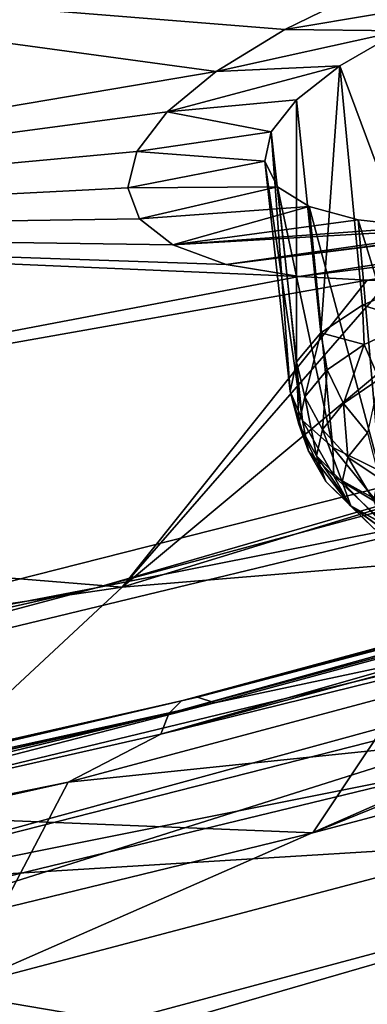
# Model space of a CAD drawing. Header units: metres. Extents: x -106 to 264, y -111 to 81.
# Tile 184 of 256: x 235.56 to 236.73, y -1.52 to 1.81. Entities that reach past the tile are written whole.
import ezdxf

# ---------------------------------------------------------------- set-up
doc = ezdxf.new("R2010")
doc.units = ezdxf.units.M
doc.layers.add('solid_20422013', color=7, linetype='CONTINUOUS')

msp = doc.modelspace()

# ---------------------------------------------------------------- linework, layer by layer
at = {"layer": 'solid_20422013'}
for points in [[(237.044312, 6.22968, 241.360779), (233.634811, 5.211709, 244.190308), (238.433853, 0.649282, 248.289505)], [(233.634811, 5.211709, 244.190308), (234.271851, -0.407406, 251.224564), (238.433853, 0.649282, 248.289505)], [(236.218033, 1.630579, 204.73526), (233.022232, 1.089384, 204.34166), (233.359207, 2.020708, 201.754776)], [(236.449921, 1.772328, 204.457993), (236.218033, 1.630579, 204.73526), (233.359207, 2.020708, 201.754776)], [(236.737228, 1.91221, 204.228073), (236.449921, 1.772328, 204.457993), (233.359207, 2.020708, 201.754776)], [(237.095428, 1.88179, 204.575256), (236.449921, 1.772328, 204.457993), (236.737228, 1.91221, 204.228073)], [(237.095428, 1.88179, 204.575256), (236.840256, 1.767705, 204.746536), (236.449921, 1.772328, 204.457993)], [(236.840256, 1.767705, 204.746536), (236.218033, 1.630579, 204.73526), (236.449921, 1.772328, 204.457993)], [(236.840256, 1.767705, 204.746536), (236.6353, 1.649871, 204.966614), (236.218033, 1.630579, 204.73526)], [(236.904999, 0.924924, 204.503784), (236.6353, 1.649871, 204.966614), (236.840256, 1.767705, 204.746536)], [(236.218033, 1.630579, 204.73526), (236.053406, 1.494597, 205.043991), (233.022232, 1.089384, 204.34166)], [(236.6353, 1.649871, 204.966614), (236.053406, 1.494597, 205.043991), (236.218033, 1.630579, 204.73526)], [(236.6353, 1.649871, 204.966614), (236.48912, 1.53521, 205.221786), (236.053406, 1.494597, 205.043991)], [(236.571777, 0.749536, 204.965958), (236.48912, 1.53521, 205.221786), (236.6353, 1.649871, 204.966614)], [(236.712433, 0.842223, 204.718063), (236.571777, 0.749536, 204.965958), (236.6353, 1.649871, 204.966614)], [(236.904999, 0.924924, 204.503784), (236.712433, 0.842223, 204.718063), (236.6353, 1.649871, 204.966614)], [(236.48912, 1.53521, 205.221786), (236.404358, 1.427091, 205.500214), (236.053406, 1.494597, 205.043991)], [(236.489182, 0.650912, 205.236679), (236.404358, 1.427091, 205.500214), (236.48912, 1.53521, 205.221786)], [(236.571777, 0.749536, 204.965958), (236.489182, 0.650912, 205.236679), (236.48912, 1.53521, 205.221786)], [(236.053406, 1.494597, 205.043991), (235.950821, 1.360824, 205.391357), (233.022232, 1.089384, 204.34166)], [(236.404358, 1.427091, 205.500214), (235.950821, 1.360824, 205.391357), (236.053406, 1.494597, 205.043991)], [(236.38205, 1.327657, 205.800293), (235.950821, 1.360824, 205.391357), (236.404358, 1.427091, 205.500214)], [(236.468262, 0.550662, 205.518356), (236.38205, 1.327657, 205.800293), (236.404358, 1.427091, 205.500214)], [(236.489182, 0.650912, 205.236679), (236.468262, 0.550662, 205.518356), (236.404358, 1.427091, 205.500214)], [(235.950821, 1.360824, 205.391357), (235.919937, 1.238183, 205.75621), (233.022232, 1.089384, 204.34166)], [(235.900864, -0.10866, 210.217896), (240.618271, 1.335005, 209.178238), (239.653976, 0.202976, 212.322647)], [(235.900864, -0.10866, 210.217896), (237.161926, 0.943839, 207.611267), (240.618271, 1.335005, 209.178238)], [(236.38205, 1.327657, 205.800293), (235.919937, 1.238183, 205.75621), (235.950821, 1.360824, 205.391357)], [(236.38205, 1.327657, 205.800293), (236.425568, 1.241961, 206.101761), (235.919937, 1.238183, 205.75621)], [(236.509918, 0.453168, 205.798706), (236.425568, 1.241961, 206.101761), (236.38205, 1.327657, 205.800293)], [(236.468262, 0.550662, 205.518356), (236.509918, 0.453168, 205.798706), (236.38205, 1.327657, 205.800293)], [(236.251556, 0.979239, 206.819489), (238.758102, 1.292161, 207.720612), (236.498947, 0.938845, 207.130936)], [(237.449493, 1.132751, 207.210068), (238.758102, 1.292161, 207.720612), (236.251556, 0.979239, 206.819489)], [(236.498947, 0.938845, 207.130936), (238.758102, 1.292161, 207.720612), (238.370941, 1.169761, 207.812408)], [(235.919937, 1.238183, 205.75621), (235.959534, 1.133975, 206.114639), (233.022232, 1.089384, 204.34166)], [(236.425568, 1.241961, 206.101761), (235.959534, 1.133975, 206.114639), (235.919937, 1.238183, 205.75621)], [(236.425568, 1.241961, 206.101761), (236.532562, 1.175033, 206.392654), (235.959534, 1.133975, 206.114639)], [(236.612335, 0.36269, 206.065445), (236.532562, 1.175033, 206.392654), (236.425568, 1.241961, 206.101761)], [(236.509918, 0.453168, 205.798706), (236.612335, 0.36269, 206.065445), (236.425568, 1.241961, 206.101761)], [(236.532562, 1.175033, 206.392654), (236.071777, 1.045903, 206.475708), (235.959534, 1.133975, 206.114639)], [(236.532562, 1.175033, 206.392654), (236.697708, 1.129671, 206.659576), (236.071777, 1.045903, 206.475708)], [(236.498947, 0.938845, 207.130936), (238.370941, 1.169761, 207.812408), (236.727432, 0.926083, 207.341766)], [(236.771042, 0.283183, 206.306946), (236.697708, 1.129671, 206.659576), (236.532562, 1.175033, 206.392654)], [(236.612335, 0.36269, 206.065445), (236.771042, 0.283183, 206.306946), (236.532562, 1.175033, 206.392654)], [(236.727432, 0.926083, 207.341766), (238.370941, 1.169761, 207.812408), (237.962738, 1.068098, 207.823441)], [(235.959534, 1.133975, 206.114639), (236.071777, 1.045903, 206.475708), (233.022232, 1.089384, 204.34166)], [(236.697708, 1.129671, 206.659576), (236.910736, 1.10686, 206.888565), (236.071777, 1.045903, 206.475708)], [(237.162308, 1.108502, 207.073547), (237.449493, 1.132751, 207.210068), (236.251556, 0.979239, 206.819489)], [(236.979095, 0.218122, 206.51265), (236.910736, 1.10686, 206.888565), (236.697708, 1.129671, 206.659576)], [(236.771042, 0.283183, 206.306946), (236.979095, 0.218122, 206.51265), (236.697708, 1.129671, 206.659576)], [(237.162308, 1.108502, 207.073547), (236.251556, 0.979239, 206.819489), (236.071777, 1.045903, 206.475708)], [(236.910736, 1.10686, 206.888565), (237.162308, 1.108502, 207.073547), (236.071777, 1.045903, 206.475708)], [(236.498947, 0.938845, 207.130936), (232.459045, 0.170688, 206.893478), (233.022232, 1.089384, 204.34166)], [(236.251556, 0.979239, 206.819489), (236.498947, 0.938845, 207.130936), (233.022232, 1.089384, 204.34166)], [(236.071777, 1.045903, 206.475708), (236.251556, 0.979239, 206.819489), (233.022232, 1.089384, 204.34166)], [(236.727432, 0.926083, 207.341766), (237.962738, 1.068098, 207.823441), (236.803513, 0.925736, 207.39975)], [(237.291672, 0.180919, 249.267014), (239.807007, 0.966218, 247.275574), (235.813538, -0.111224, 250.26828)], [(238.433853, 0.649282, 248.289505), (235.813538, -0.111224, 250.26828), (239.807007, 0.966218, 247.275574)], [(236.498947, 0.938845, 207.130936), (236.727432, 0.926083, 207.341766), (232.459045, 0.170688, 206.893478)], [(235.900864, -0.10866, 210.217896), (236.803513, 0.925736, 207.39975), (237.161926, 0.943839, 207.611267)], [(232.459045, 0.170688, 206.893478), (236.727432, 0.926083, 207.341766), (235.900864, -0.10866, 210.217896)], [(235.900864, -0.10866, 210.217896), (236.727432, 0.926083, 207.341766), (236.803513, 0.925736, 207.39975)], [(236.887573, 0.787714, 204.515915), (236.712433, 0.842223, 204.718063), (236.904999, 0.924924, 204.503784)], [(236.717148, 0.709843, 204.718796), (236.571777, 0.749536, 204.965958), (236.712433, 0.842223, 204.718063)], [(236.887573, 0.787714, 204.515915), (236.717148, 0.709843, 204.718796), (236.712433, 0.842223, 204.718063)], [(236.768219, 0.5931, 204.709427), (236.717148, 0.709843, 204.718796), (236.887573, 0.787714, 204.515915)], [(236.51799, 0.532784, 205.199539), (236.489182, 0.650912, 205.236679), (236.571777, 0.749536, 204.965958)], [(236.592361, 0.623764, 204.949631), (236.51799, 0.532784, 205.199539), (236.571777, 0.749536, 204.965958)], [(236.717148, 0.709843, 204.718796), (236.592361, 0.623764, 204.949631), (236.571777, 0.749536, 204.965958)], [(236.648376, 0.510437, 204.931091), (236.592361, 0.623764, 204.949631), (236.717148, 0.709843, 204.718796)], [(236.768219, 0.5931, 204.709427), (236.648376, 0.510437, 204.931091), (236.717148, 0.709843, 204.718796)], [(238.433853, 0.649282, 248.289505), (234.271851, -0.407406, 251.224564), (235.813538, -0.111224, 250.26828)], [(236.496918, 0.440398, 205.458939), (236.468262, 0.550662, 205.518356), (236.489182, 0.650912, 205.236679)], [(236.496918, 0.440398, 205.458939), (236.489182, 0.650912, 205.236679), (236.51799, 0.532784, 205.199539)], [(236.101913, -0.492293, 250.425247), (236.15538, -0.479753, 250.507431), (240.184052, 0.609901, 247.480804)], [(240.124619, 0.59575, 247.403091), (236.101913, -0.492293, 250.425247), (240.184052, 0.609901, 247.480804)], [(240.184052, 0.609901, 247.480804), (236.15538, -0.479753, 250.507431), (240.248703, 0.592302, 247.553467)], [(236.576965, 0.423067, 205.171097), (236.51799, 0.532784, 205.199539), (236.592361, 0.623764, 204.949631)], [(236.648376, 0.510437, 204.931091), (236.576965, 0.423067, 205.171097), (236.592361, 0.623764, 204.949631)], [(236.058945, -0.535364, 250.347336), (236.101913, -0.492293, 250.425247), (240.124619, 0.59575, 247.403091)], [(240.076859, 0.551385, 247.328781), (236.058945, -0.535364, 250.347336), (240.124619, 0.59575, 247.403091)], [(236.15538, -0.479753, 250.507431), (236.213562, -0.499106, 250.584976), (240.248703, 0.592302, 247.553467)], [(240.248703, 0.592302, 247.553467), (236.213562, -0.499106, 250.584976), (237.699402, -0.182651, 249.634537)], [(236.729202, 0.411527, 204.928146), (236.648376, 0.510437, 204.931091), (236.768219, 0.5931, 204.709427)], [(236.031158, -0.604289, 250.28215), (236.058945, -0.535364, 250.347336), (240.076859, 0.551385, 247.328781)], [(240.045975, 0.481622, 247.265915), (236.031158, -0.604289, 250.28215), (240.076859, 0.551385, 247.328781)], [(236.529922, 0.350158, 205.71785), (236.509918, 0.453168, 205.798706), (236.468262, 0.550662, 205.518356)], [(236.496918, 0.440398, 205.458939), (236.529922, 0.350158, 205.71785), (236.468262, 0.550662, 205.518356)], [(236.556717, 0.334348, 205.420197), (236.496918, 0.440398, 205.458939), (236.51799, 0.532784, 205.199539)], [(236.556717, 0.334348, 205.420197), (236.51799, 0.532784, 205.199539), (236.576965, 0.423067, 205.171097)], [(236.662186, 0.32953, 205.153397), (236.576965, 0.423067, 205.171097), (236.648376, 0.510437, 204.931091)], [(236.729202, 0.411527, 204.928146), (236.662186, 0.32953, 205.153397), (236.648376, 0.510437, 204.931091)], [(239.767685, 0.31573, 247.439148), (236.031158, -0.604289, 250.28215), (240.045975, 0.481622, 247.265915)], [(236.588425, 0.247689, 205.668839), (236.529922, 0.350158, 205.71785), (236.496918, 0.440398, 205.458939)], [(236.556717, 0.334348, 205.420197), (236.588425, 0.247689, 205.668839), (236.496918, 0.440398, 205.458939)], [(236.615753, 0.265532, 205.966324), (236.612335, 0.36269, 206.065445), (236.509918, 0.453168, 205.798706)], [(236.529922, 0.350158, 205.71785), (236.615753, 0.265532, 205.966324), (236.509918, 0.453168, 205.798706)], [(236.643188, 0.246267, 205.387177), (236.556717, 0.334348, 205.420197), (236.576965, 0.423067, 205.171097)], [(236.643188, 0.246267, 205.387177), (236.576965, 0.423067, 205.171097), (236.662186, 0.32953, 205.153397)], [(236.768082, 0.25828, 205.147583), (236.662186, 0.32953, 205.153397), (236.729202, 0.411527, 204.928146)], [(236.670853, 0.166421, 205.90744), (236.615753, 0.265532, 205.966324), (236.529922, 0.350158, 205.71785)], [(236.588425, 0.247689, 205.668839), (236.670853, 0.166421, 205.90744), (236.529922, 0.350158, 205.71785)], [(236.672928, 0.164938, 205.620514), (236.588425, 0.247689, 205.668839), (236.556717, 0.334348, 205.420197)], [(236.643188, 0.246267, 205.387177), (236.672928, 0.164938, 205.620514), (236.556717, 0.334348, 205.420197)], [(236.751114, 0.189771, 206.194809), (236.771042, 0.283183, 206.306946), (236.612335, 0.36269, 206.065445)], [(236.615753, 0.265532, 205.966324), (236.751114, 0.189771, 206.194809), (236.612335, 0.36269, 206.065445)], [(239.767685, 0.31573, 247.439148), (235.718582, -0.766104, 250.444061), (236.031158, -0.604289, 250.28215)], [(239.44516, -0.380947, 247.480103), (235.718582, -0.766104, 250.444061), (239.767685, 0.31573, 247.439148)], [(236.750656, 0.181906, 205.36203), (236.643188, 0.246267, 205.387177), (236.662186, 0.32953, 205.153397)], [(236.750656, 0.181906, 205.36203), (236.662186, 0.32953, 205.153397), (236.768082, 0.25828, 205.147583)], [(236.75029, 0.088668, 205.844452), (236.670853, 0.166421, 205.90744), (236.588425, 0.247689, 205.668839)], [(236.672928, 0.164938, 205.620514), (236.75029, 0.088668, 205.844452), (236.588425, 0.247689, 205.668839)], [(236.800842, 0.093667, 206.126862), (236.751114, 0.189771, 206.194809), (236.615753, 0.265532, 205.966324)], [(236.670853, 0.166421, 205.90744), (236.800842, 0.093667, 206.126862), (236.615753, 0.265532, 205.966324)], [(236.777939, 0.107307, 205.576065), (236.672928, 0.164938, 205.620514), (236.643188, 0.246267, 205.387177)], [(236.750656, 0.181906, 205.36203), (236.777939, 0.107307, 205.576065), (236.643188, 0.246267, 205.387177)], [(234.815338, -1.118931, 213.024033), (239.653976, 0.202976, 212.322647), (238.415253, -0.897987, 215.380753)], [(234.815338, -1.118931, 213.024033), (235.900864, -0.10866, 210.217896), (239.653976, 0.202976, 212.322647)], [(231.673508, -0.729088, 209.392731), (232.459045, 0.170688, 206.893478), (235.900864, -0.10866, 210.217896)], [(233.211578, -0.803851, 252.002319), (236.544205, -0.937768, 249.469543), (237.291672, 0.180919, 249.267014)], [(233.211578, -0.803851, 252.002319), (237.291672, 0.180919, 249.267014), (235.813538, -0.111224, 250.26828)], [(237.291672, 0.180919, 249.267014), (236.544205, -0.937768, 249.469543), (238.598129, -0.391097, 247.951111)], [(236.872284, 0.020388, 206.050385), (236.800842, 0.093667, 206.126862), (236.670853, 0.166421, 205.90744)], [(236.75029, 0.088668, 205.844452), (236.872284, 0.020388, 206.050385), (236.670853, 0.166421, 205.90744)], [(236.848907, 0.037348, 205.781464), (236.75029, 0.088668, 205.844452), (236.672928, 0.164938, 205.620514)], [(236.777939, 0.107307, 205.576065), (236.848907, 0.037348, 205.781464), (236.672928, 0.164938, 205.620514)], [(233.211578, -0.803851, 252.002319), (235.813538, -0.111224, 250.26828), (231.567078, -1.071263, 252.934891)], [(234.271851, -0.407406, 251.224564), (231.567078, -1.071263, 252.934891), (235.813538, -0.111224, 250.26828)], [(231.673508, -0.729088, 209.392731), (235.900864, -0.10866, 210.217896), (234.815338, -1.118931, 213.024033)], [(237.699402, -0.182651, 249.634537), (233.569839, -1.180349, 252.405762), (237.02626, -1.766826, 251.829025)], [(236.213562, -0.499106, 250.584976), (233.569839, -1.180349, 252.405762), (237.699402, -0.182651, 249.634537)], [(238.247879, -0.246355, 247.549072), (234.107651, -1.300777, 250.477844), (237.059921, -0.709908, 248.393829)], [(234.419937, -1.455163, 250.906662), (234.107651, -1.300777, 250.477844), (238.247879, -0.246355, 247.549072)], [(236.544205, -0.937768, 249.469543), (234.419937, -1.455163, 250.906662), (238.247879, -0.246355, 247.549072)], [(238.598129, -0.391097, 247.951111), (236.544205, -0.937768, 249.469543), (238.247879, -0.246355, 247.549072)], [(239.44516, -0.380947, 247.480103), (235.355392, -1.457627, 250.470688), (235.718582, -0.766104, 250.444061)], [(237.059921, -0.709908, 248.393829), (235.355392, -1.457627, 250.470688), (239.44516, -0.380947, 247.480103)], [(231.78537, -1.50376, 253.037155), (231.823242, -1.461844, 253.118271), (236.101913, -0.492293, 250.425247)], [(236.058945, -0.535364, 250.347336), (231.78537, -1.50376, 253.037155), (236.101913, -0.492293, 250.425247)], [(231.823242, -1.461844, 253.118271), (231.870377, -1.45074, 253.204453), (236.15538, -0.479753, 250.507431)], [(236.101913, -0.492293, 250.425247), (231.823242, -1.461844, 253.118271), (236.15538, -0.479753, 250.507431)], [(236.15538, -0.479753, 250.507431), (231.870377, -1.45074, 253.204453), (236.213562, -0.499106, 250.584976)], [(231.870377, -1.45074, 253.204453), (231.921661, -1.471656, 253.286331), (236.213562, -0.499106, 250.584976)], [(236.213562, -0.499106, 250.584976), (231.921661, -1.471656, 253.286331), (233.569839, -1.180349, 252.405762)], [(231.76088, -1.571939, 252.96991), (231.78537, -1.50376, 253.037155), (236.058945, -0.535364, 250.347336)], [(236.031158, -0.604289, 250.28215), (231.76088, -1.571939, 252.96991), (236.058945, -0.535364, 250.347336)], [(235.718582, -0.766104, 250.444061), (231.76088, -1.571939, 252.96991), (236.031158, -0.604289, 250.28215)], [(233.002777, -1.692959, 251.124344), (235.355392, -1.457627, 250.470688), (237.059921, -0.709908, 248.393829)], [(234.107651, -1.300777, 250.477844), (233.002777, -1.692959, 251.124344), (237.059921, -0.709908, 248.393829)], [(235.718582, -0.766104, 250.444061), (231.4142, -1.72822, 253.11644), (231.76088, -1.571939, 252.96991)], [(235.355392, -1.457627, 250.470688), (231.4142, -1.72822, 253.11644), (235.718582, -0.766104, 250.444061)], [(233.211578, -0.803851, 252.002319), (234.419937, -1.455163, 250.906662), (236.544205, -0.937768, 249.469543)], [(234.354111, -1.986823, 216.028824), (234.815338, -1.118931, 213.024033), (238.415253, -0.897987, 215.380753)], [(234.690536, -1.977323, 216.282486), (234.354111, -1.986823, 216.028824), (238.415253, -0.897987, 215.380753)], [(234.690536, -1.977323, 216.282486), (238.415253, -0.897987, 215.380753), (236.910629, -1.960263, 218.33139)], [(233.569839, -1.180349, 252.405762), (234.856125, -2.271, 253.23819), (237.02626, -1.766826, 251.829025)]]:
    msp.add_3dface(points, dxfattribs=at)

doc.saveas('drawing.dxf')
